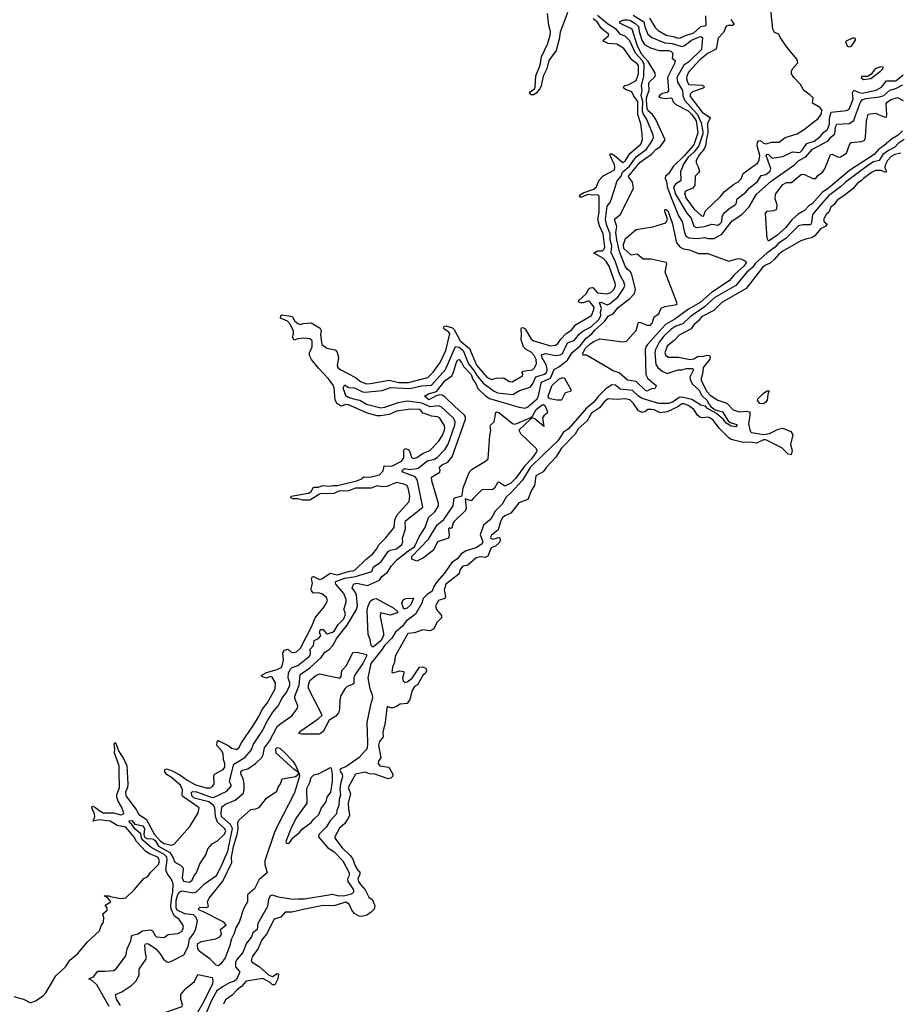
# Model space of a CAD drawing. Extents: x 1966327 to 2147849, y 395140 to 552178.
# Tile 226 of 256: x 2045185 to 2052501, y 509544 to 517724. Entities that reach past the tile are written whole.
import ezdxf

# ---------------------------------------------------------------- set-up
doc = ezdxf.new("R2010")
doc.units = 0

msp = doc.modelspace()

# ---------------------------------------------------------------- linework, layer by layer
at = {"layer": '0CON20XD'}
for points in [[(2045928.7, 509525), (2045826.6, 509706.6), (2045789.5, 509739.5), (2045758.8, 509755), (2045798.2, 509771.8), (2045835, 509819.6), (2045892.3, 509817.7), (2045965, 509824.4), (2045985, 509838.1), (2046067.3, 509945), (2046076.8, 510005), (2046108.9, 510071.1), (2046112.4, 510107.6), (2046122.5, 510117.5), (2046165, 510129.8), (2046205, 510154.8), (2046272, 510162), (2046286.7, 510155), (2046309.3, 510115), (2046321.9, 510105), (2046385, 510100), (2046417.6, 510122.4), (2046497.3, 510132.7), (2046535, 510151.8), (2046546.3, 510185), (2046539, 510205), (2046508.9, 510248.9), (2046469.1, 510279.1), (2046442.6, 510335), (2046439.4, 510365), (2046448, 510438), (2046458.2, 510475), (2046460.7, 510545), (2046443.7, 510585), (2046410, 510630), (2046399.6, 510659.6), (2046409.4, 510745), (2046406.3, 510766.3), (2046381.2, 510791.2), (2046276.2, 510845), (2046210.8, 510905), (2046195.3, 510925), (2046190.1, 510960.1), (2046145, 510999.1), (2046117.5, 511037.5), (2046096.2, 511055), (2046095, 511067.1), (2046115, 511071.8), (2046140.9, 511040.9), (2046208.8, 511025), (2046222, 511005), (2046215.2, 510955), (2046222.6, 510932.6), (2046245, 510919.6), (2046275, 510922.4), (2046295, 510916.4), (2046309.2, 510905), (2046337.3, 510857.3), (2046431.7, 510805), (2046460.5, 510760.5), (2046473.3, 510725), (2046520.8, 510700.8), (2046540, 510680), (2046543.3, 510665), (2046534.9, 510595), (2046545, 510566.1), (2046595, 510558.1), (2046618.8, 510575), (2046635.4, 510615), (2046652.8, 510637.2), (2046679.8, 510710.2), (2046730.5, 510785), (2046748.1, 510835), (2046784.5, 510875.5), (2046827.4, 510902.6), (2046885, 510957.1), (2046896.3, 510985), (2046885.3, 511005), (2046827.6, 511057.6), (2046812.7, 511105), (2046805.7, 511175), (2046794.4, 511195), (2046756.1, 511226.1), (2046635, 511256.8), (2046614.5, 511275), (2046612.1, 511305), (2046625, 511311.5), (2046652.1, 511307.9), (2046775, 511264.2), (2046795, 511262.6), (2046904.3, 511315.7), (2046941.6, 511355), (2046942.8, 511365), (2046928.3, 511398.3), (2046962.4, 511537.6), (2047055, 511593.1), (2047106.7, 511655), (2047127.1, 511705), (2047198.1, 511811.9), (2047245.7, 511905), (2047288.8, 511971.2), (2047335.1, 512024.9), (2047361.3, 512085), (2047401.9, 512135), (2047429.4, 512195), (2047429.3, 512215), (2047415.3, 512255.3), (2047418.8, 512295), (2047430.4, 512325), (2047447.8, 512342.2), (2047495, 512358), (2047593.4, 512435), (2047600.6, 512455), (2047598, 512495), (2047625.4, 512525), (2047631.8, 512565), (2047666.4, 512583.6), (2047685.8, 512605), (2047676.2, 512635), (2047685, 512657.7), (2047705, 512658.8), (2047729.3, 512629.3), (2047742.7, 512622.7), (2047784, 512635), (2047797.9, 512645), (2047829.6, 512700.4), (2047877.4, 512745), (2047892.2, 512785), (2047882.1, 512812.1), (2047877.8, 512825), (2047895.9, 512885), (2047896, 512906), (2047876.8, 512956.8), (2047812.2, 513035), (2047808.3, 513045), (2047812.4, 513055), (2047885, 513083.4), (2047975, 513097.2), (2048110.5, 513139.5), (2048125, 513178.5), (2048183.8, 513216.2), (2048245.4, 513305), (2048265, 513315.7), (2048315, 513328.1), (2048358.2, 513365), (2048367.9, 513385), (2048365.9, 513415), (2048390.3, 513495), (2048385.8, 513545), (2048390.6, 513559.4), (2048534.6, 513675), (2048485.8, 513905), (2048468.6, 513928.6), (2048427, 513943), (2048368.6, 513965), (2048360.6, 513975), (2048366.9, 513985), (2048385, 513993.8), (2048425, 513987.2), (2048495, 513997.6), (2048575, 514062.4), (2048625, 514071.3), (2048653.3, 514086.7), (2048720.5, 514155), (2048744, 514196), (2048800.4, 514355), (2048802.2, 514385), (2048786.9, 514415), (2048685, 514506.2), (2048665, 514515.7), (2048595, 514506.4), (2048525, 514538.1), (2048406.1, 514553.9), (2048325, 514541.8), (2048215, 514502.1), (2048185, 514497.5), (2048065, 514525.9), (2048009.8, 514559.8), (2047983.2, 514566.8), (2047913.5, 514585), (2047895, 514599.6), (2047872.8, 514665), (2047885, 514691.2), (2047915, 514669.3), (2047965, 514665.9), (2048032.5, 514632.5), (2048055, 514628.4), (2048195, 514643.7), (2048265, 514668), (2048425, 514660.8), (2048522.4, 514682.4), (2048605, 514688), (2048721.1, 514818.9), (2048805, 515007.8), (2048835, 515003.3), (2048869.7, 514975), (2048913.9, 514865), (2048958.4, 514808.4), (2048984, 514764), (2049035, 514704.8), (2049126.7, 514636.7), (2049155, 514623.8), (2049281.2, 514608.8), (2049336.2, 514643.8), (2049425, 514670.6), (2049445, 514696.1), (2049473.2, 514756.8), (2049545, 514778.6), (2049562.8, 514795), (2049566.3, 514815), (2049560.6, 514850.6), (2049524.6, 514915), (2049520.6, 514935), (2049525, 514943.1), (2049555, 514949.5), (2049635, 514933.8), (2049675, 514940.3), (2049695, 514951.7), (2049735, 515039.5), (2049792.2, 515057.8), (2049835.2, 515115), (2049863.3, 515136.7), (2049935, 515175.1), (2049997.9, 515235), (2050012.8, 515265), (2050008.9, 515295), (2050017.3, 515325), (2050002.7, 515375), (2050015, 515377.5), (2050065, 515356.1), (2050085, 515363.9), (2050155, 515417.9), (2050205, 515493.3), (2050211, 515515), (2050204.4, 515545), (2050169.7, 515605), (2050135, 515711.8), (2050100, 515790), (2050105.4, 515845), (2050091.1, 515895), (2050089.5, 515945), (2050063.3, 516013.3), (2050052, 516065), (2050064.8, 516175), (2050087.7, 516202.3), (2050102.4, 516235), (2050147.2, 516385), (2050180.5, 516425), (2050193.2, 516456.8), (2050251.8, 516508.2), (2050306, 516585), (2050392.4, 516647.6), (2050435, 516708.6), (2050449.5, 516745), (2050448.7, 516765), (2050395.1, 516895.1), (2050364.2, 516944.2), (2050358.8, 516965), (2050362.1, 517045), (2050348.1, 517095), (2050357, 517135), (2050350.4, 517175), (2050370.1, 517255), (2050372.4, 517355), (2050356.6, 517385), (2050300.6, 517445), (2050255, 517548.2), (2050215, 517586.8), (2050175, 517600.9), (2050143.4, 517643.4), (2050068.8, 517688.8), (2049985, 517757.5)], [(2049735.7, 517785), (2049675, 517619.4), (2049667.5, 517562.5), (2049642, 517468), (2049580.6, 517385), (2049564.2, 517315.8), (2049532.8, 517255), (2049516.4, 517175), (2049505, 517149.4), (2049476.5, 517113.5), (2049455, 517098.5), (2049435, 517098.9), (2049420.6, 517115), (2049424.4, 517125), (2049460.4, 517149.6), (2049467.8, 517162.3), (2049472.3, 517257.7), (2049508.4, 517345), (2049519.2, 517415), (2049568.6, 517521.4), (2049591.9, 517595), (2049593.9, 517625), (2049581.6, 517675), (2049570.9, 517775)], [(2050281.8, 517761.8), (2050368.9, 517705), (2050377.8, 517665), (2050404.6, 517604.6), (2050435.3, 517574.7), (2050545, 517532.2), (2050605, 517525.7), (2050685, 517500.3), (2050705, 517506.1), (2050765, 517553.1), (2050825, 517579.6), (2050845, 517583.8), (2050858.5, 517575), (2050848.4, 517475), (2050745.1, 517374.9), (2050703.4, 517346.6), (2050644.8, 517244.8), (2050650.8, 517205), (2050692.3, 517135), (2050693.9, 517093.9), (2050707.5, 517055), (2050815.2, 516935.2), (2050846.5, 516866.5), (2050860, 516795), (2050859.3, 516775), (2050826.1, 516675), (2050786.6, 516623.4), (2050738.7, 516581.3), (2050695.3, 516515), (2050692.7, 516495), (2050674.7, 516465), (2050676.9, 516385), (2050635, 516360.4), (2050617.5, 516335), (2050632.2, 516275), (2050727.4, 516117.4), (2050764.3, 516075), (2050785, 516008.5), (2050805, 515998.4), (2050875, 516005.7), (2050935, 516025.3), (2050985, 516016.9), (2051005, 516029.3), (2051017, 516045), (2051021.7, 516085), (2051034, 516116), (2051088.5, 516161.5), (2051129.6, 516185), (2051137.4, 516195), (2051146.2, 516235), (2051218.4, 516291.6), (2051244.4, 516325.6), (2051315, 516379.5), (2051345, 516430.6), (2051385, 516437.8), (2051420.8, 516465), (2051425, 516488), (2051402.7, 516547.3), (2051386.2, 516595), (2051393.4, 516606.6), (2051405, 516603.6), (2051435, 516574.7), (2051525, 516587.8), (2051605, 516627.3), (2051665, 516621.6), (2051685, 516639.2), (2051723.5, 516696.5), (2051785, 516714.8), (2051835, 516752.3), (2051865, 516789.5), (2051892.3, 516807.7), (2051900.1, 516819.9), (2051912.2, 516855), (2051914, 516905), (2051925.5, 516954.5), (2052055, 516968.2), (2052075, 516981.5), (2052109.1, 517065), (2052103.5, 517115), (2052115, 517138.1), (2052157.9, 517117.9), (2052185, 517112.8), (2052300.2, 517139.8), (2052345, 517164.3), (2052385, 517215.2), (2052465, 517215.6), (2052525.3, 517264.7)], [(2050417.3, 517737.3), (2050465, 517660.4), (2050487.8, 517635), (2050555, 517595.2), (2050615, 517583.2), (2050655, 517571.7), (2050675, 517573.5), (2050709.1, 517590.9), (2050784.6, 517615), (2050845, 517667.1), (2050886.7, 517675), (2050884.4, 517755)], [(2051092.9, 517725), (2051121.1, 517685), (2051106.7, 517675), (2051073.1, 517676.9), (2051055, 517668.8), (2051031.7, 517618.3), (2050988.8, 517571.2), (2050971.6, 517478.4), (2050905, 517446.6), (2050835, 517390), (2050742.4, 517287.6), (2050726.3, 517255), (2050723.6, 517235), (2050731.9, 517205), (2050745, 517185.3), (2050855, 517179.6), (2050867.1, 517175), (2050872.9, 517165), (2050864, 517155), (2050774.6, 517125), (2050754, 517105), (2050753.8, 517085), (2050855, 516954.8), (2050916.5, 516915), (2050920.9, 516905), (2050898.4, 516865), (2050903.1, 516785), (2050889.6, 516735), (2050883.4, 516676.6), (2050868.4, 516645), (2050833.5, 516605), (2050805.4, 516555), (2050805.5, 516535), (2050822.6, 516502.6), (2050831.9, 516465), (2050825, 516450.9), (2050796.1, 516423.9), (2050794.6, 516345), (2050778.1, 516325), (2050715, 516298.2), (2050706.8, 516285), (2050719.3, 516245), (2050785, 516153.7), (2050849.4, 516095), (2050865, 516092.5), (2050883.5, 516135), (2051005.8, 516254.2), (2051036.7, 516295), (2051115.4, 516354.6), (2051155, 516375.5), (2051178.5, 516401.5), (2051194.8, 516445.2), (2051316.4, 516535), (2051329.3, 516560.7), (2051332.8, 516595), (2051311.9, 516675), (2051313.3, 516705), (2051321.9, 516718.1), (2051340.2, 516720.2), (2051365, 516698.7), (2051385, 516693.1), (2051433.1, 516706.9), (2051494.2, 516705.8), (2051545, 516745.2), (2051643.5, 516776.5), (2051705, 516813.8), (2051818.3, 516901.7), (2051845, 516940.8), (2051848.8, 516975), (2051833.4, 516995), (2051771.5, 517031.5), (2051778.1, 517075), (2051748.9, 517098.9), (2051698.5, 517135), (2051672.3, 517185), (2051615, 517243.3), (2051595.6, 517275), (2051596.1, 517295), (2051605.2, 517315), (2051650, 517365), (2051643, 517393), (2051556.9, 517495), (2051505, 517573.8), (2051492.6, 517602.6), (2051455, 517617.8), (2051441.8, 517645), (2051425.5, 517805)], [(2046239.1, 509935), (2046229.6, 509965), (2046224, 510035), (2046228.9, 510045), (2046240.3, 510049.7), (2046255, 510046.8), (2046314.4, 510005), (2046350, 509965), (2046378.2, 509918.2), (2046406.1, 509896.1), (2046424.7, 509894.7), (2046445, 509902.1), (2046548.6, 509955), (2046585.3, 510025), (2046595.9, 510085), (2046630.8, 510135), (2046648, 510172), (2046662.4, 510235), (2046651.4, 510265), (2046627.7, 510287.7), (2046556.1, 510296.1), (2046492.2, 510325), (2046483.3, 510345), (2046485.1, 510404.9), (2046498.7, 510455), (2046515, 510478.9), (2046535, 510486.4), (2046625, 510468.7), (2046652.9, 510477.1), (2046721.1, 510545), (2046819.5, 510615), (2046857.4, 510687.4), (2046914.9, 510815), (2046951.5, 511005), (2046936.8, 511036.8), (2046862, 511105), (2046857.1, 511125), (2046864.4, 511185.6), (2046895, 511205.5), (2046975, 511238.5), (2047041.8, 511295), (2047050.3, 511325), (2047050.7, 511375), (2047040.9, 511420.9), (2047021.4, 511455), (2047022.1, 511477.9), (2047035, 511489.2), (2047079.3, 511500.7), (2047145, 511545.4), (2047195, 511593.3), (2047207.1, 511615), (2047219.7, 511675), (2047260.5, 511729.5), (2047325, 511850.4), (2047345, 511871.5), (2047445, 511938.9), (2047474.6, 511975.4), (2047493.1, 512005), (2047496.4, 512023.6), (2047470.7, 512085), (2047470.5, 512105), (2047505.6, 512195), (2047515.3, 512285), (2047595, 512339), (2047688.9, 512425), (2047719.8, 512470.2), (2047755, 512492.4), (2047787.4, 512525), (2047819.4, 512585), (2047905.7, 512694.3), (2047983.5, 512825), (2047992.1, 512855), (2047982.4, 512945), (2047975.8, 512965), (2047948.1, 513005), (2047953.8, 513026.2), (2047963.6, 513036.4), (2047985, 513041.6), (2048075, 513023.7), (2048173.7, 513066.3), (2048193.4, 513096.6), (2048240.9, 513135), (2048274.8, 513185.2), (2048316.9, 513235), (2048410.4, 513309.6), (2048464.8, 513345), (2048507.1, 513432.9), (2048554.3, 513505.7), (2048582.3, 513587.7), (2048633.4, 513635), (2048664, 513685), (2048663.3, 513705), (2048607.5, 513892.5), (2048606.6, 513923.4), (2048676, 513965), (2048679.2, 513985), (2048671.2, 513995), (2048672, 514005), (2048693.9, 514025), (2048741, 514049), (2048777, 514093), (2048888.4, 514405), (2048888.1, 514425), (2048879.1, 514439.1), (2048799.3, 514510.7), (2048719, 514589), (2048693.8, 514603.8), (2048675, 514606.7), (2048645, 514599.3), (2048585, 514565.3), (2048548, 514595), (2048581.4, 514615), (2048646.4, 514633.6), (2048718.4, 514725), (2048774.1, 514765), (2048789.6, 514795), (2048815, 514879.4), (2048825, 514898.5), (2048835, 514901.2), (2048855, 514876.6), (2048871.5, 514841.5), (2048935, 514777), (2048948.3, 514735), (2048975, 514701.6), (2048990.8, 514660.8), (2049055, 514598.4), (2049086.6, 514576.6), (2049335, 514505.2), (2049385, 514497.3), (2049405, 514507.1), (2049485, 514574.6), (2049495.7, 514595), (2049502.1, 514637.9), (2049516.3, 514705), (2049525.4, 514715), (2049594.1, 514745.9), (2049625, 514818.4), (2049665, 514839.2), (2049736.6, 514895), (2049775, 514959.3), (2049841.9, 515015), (2049891.5, 515078.5), (2049938.4, 515115), (2049963.3, 515145), (2050043.1, 515216.9), (2050075, 515260.5), (2050115, 515281.1), (2050158.2, 515331.8), (2050255, 515408.5), (2050291.5, 515448.5), (2050300.6, 515485), (2050270.3, 515605), (2050259.2, 515629.2), (2050230.6, 515650.6), (2050215, 515675.5), (2050167.6, 515797.6), (2050144.7, 515894.7), (2050137.7, 515955), (2050146.1, 516006.1), (2050129.2, 516055), (2050129.4, 516070.6), (2050176.9, 516105), (2050285.5, 516324.5), (2050275.7, 516375), (2050244.5, 516414.5), (2050243.8, 516425), (2050340.6, 516539.4), (2050435, 516607.8), (2050471.7, 516648.3), (2050505, 516667.3), (2050548.4, 516725), (2050470.9, 516895), (2050442, 516935), (2050405.8, 516965.8), (2050397.6, 516985), (2050391.3, 517055), (2050394, 517086), (2050413.8, 517135), (2050411.4, 517195), (2050415, 517205.4), (2050461.8, 517248.2), (2050467.4, 517265), (2050460.5, 517285), (2050406.2, 517376.2), (2050354.2, 517435), (2050317.2, 517505), (2050274.4, 517644.4), (2050175, 517691), (2050170, 517695), (2050171.5, 517708.5), (2050205, 517722.9), (2050235, 517723.9), (2050255, 517718.8), (2050294, 517695), (2050326.7, 517666.7), (2050331.1, 517625), (2050353.8, 517553.8), (2050375, 517516.8), (2050425, 517490.3), (2050497.9, 517467.9), (2050575, 517467.4), (2050595, 517461.8), (2050610.6, 517445), (2050606.7, 517405), (2050630, 517385), (2050625, 517360), (2050566.3, 517245), (2050575.4, 517134.6), (2050565, 517119.4), (2050525, 517112.1), (2050500, 517095), (2050494, 517085), (2050508.7, 517078.7), (2050545, 517068.8), (2050593.4, 517073.4), (2050605, 517068.2), (2050615, 517040.8), (2050635, 517020), (2050737.9, 516967.9), (2050769.8, 516935), (2050804.5, 516885), (2050818.9, 516785), (2050786.1, 516685), (2050705, 516593.8), (2050612.6, 516505), (2050575.7, 516444.3), (2050551.2, 516425), (2050546.9, 516406.9), (2050558.5, 516378.5), (2050562.7, 516335), (2050590.3, 516260.3), (2050659.2, 516095), (2050688.2, 516048.2), (2050707, 515955), (2050719, 515929), (2050745, 515911.9), (2050815, 515905.7), (2050874.1, 515914.1), (2050905, 515906.9), (2050955, 515907.3), (2051018.8, 515941.2), (2051105, 516052.9), (2051184.7, 516105), (2051245, 516168.4), (2051307, 516273), (2051426.9, 516383.1), (2051625, 516519.8), (2051658.2, 516555), (2051715.4, 516584.6), (2051772.1, 516647.9), (2051902.9, 516717.2), (2051925, 516747.4), (2051957.4, 516775), (2051961.6, 516835), (2051974.1, 516855), (2052075, 516862.3), (2052114.2, 516885.8), (2052127.6, 516927.6), (2052170.7, 517039.3), (2052183, 517057), (2052215, 517068.2), (2052327.3, 517082.7), (2052365, 517094.5), (2052415, 517138.6), (2052465, 517151.7), (2052518.2, 517181.8)], [(2050255, 516612.7), (2050345, 516689.7), (2050357.8, 516725), (2050356.5, 516775), (2050345, 516858.6), (2050319.5, 516935), (2050321.2, 517045), (2050287.6, 517087.6), (2050270.5, 517125), (2050217.1, 517145), (2050204, 517155), (2050202, 517165), (2050213.2, 517176.8), (2050245, 517186.5), (2050305, 517220), (2050324.4, 517275), (2050325, 517343.1), (2050315, 517357.8), (2050269.6, 517389.6), (2050205, 517484.7), (2050145, 517521.4), (2050075, 517527.5), (2050036, 517545), (2050032, 517555), (2050075, 517587.1), (2050080.5, 517595), (2050077.7, 517605), (2050019.7, 517649.7), (2049981.3, 517705), (2049950.1, 517730.1)], [(2052075, 517498.2), (2052095, 517504.4), (2052130, 517555), (2052130, 517565), (2052121.7, 517571.7), (2052105, 517570), (2052046.7, 517543.3), (2052060.6, 517505), (2052075, 517498.2)], [(2052195, 517227.5), (2052255, 517234.5), (2052336.9, 517295), (2052356, 517315), (2052358.3, 517328.3), (2052335, 517333.1), (2052293.4, 517316.6), (2052257.8, 517272.2), (2052227.1, 517252.9), (2052177.5, 517252.5), (2052175, 517240), (2052195, 517227.5)], [(2051405, 515884.5), (2051395.7, 515905), (2051380, 516115), (2051395, 516133.8), (2051451.2, 516138.8), (2051475, 516150), (2051477.5, 516185), (2051462.5, 516235), (2051464, 516275), (2051524.6, 516355), (2051555, 516372.2), (2051597.7, 516372.3), (2051680, 516440), (2051705, 516436.5), (2051775, 516405.4), (2051798.8, 516405), (2051815, 516428.8), (2051854.2, 516455.8), (2051874.2, 516485.8), (2051920, 516605), (2051935, 516606.9), (2051985, 516583.1), (2052004.3, 516585.7), (2052054.3, 516615.7), (2052078, 516685), (2052093.3, 516705), (2052178, 516712), (2052205, 516722.9), (2052212.8, 516747.2), (2052221.4, 516885), (2052235, 516938), (2052295, 516946), (2052339.2, 516929.2), (2052366.1, 516916.1), (2052385.6, 516914.4), (2052390, 516935), (2052382.6, 517025), (2052395, 517041.9), (2052425, 517061.8), (2052477.4, 517077.4), (2052525, 517053.8)], [(2052519.7, 516800.3), (2052483.7, 516765), (2052427.5, 516732.5), (2052363.7, 516675), (2052321.8, 516648.2), (2052285, 516604.8), (2052079.5, 516470.5), (2051905, 516323.9), (2051852, 516288), (2051768.3, 516195), (2051742, 516178), (2051705, 516139.2), (2051651.7, 516108.3), (2051599, 516061), (2051545.7, 515994.3), (2051475, 515931.6), (2051405, 515884.5)], [(2052532, 516728), (2052481.9, 516695), (2052455.9, 516665), (2052402.5, 516637.5), (2052356.9, 516603.1), (2052326.1, 516553.9), (2052278, 516542), (2052240.7, 516519.3), (2052045, 516374.8), (2052005, 516335.3), (2051905, 516261.8), (2051847.3, 516192.7), (2051771.8, 516105), (2051763.6, 516035), (2051755, 516018.5), (2051690.6, 516019.4), (2051655, 516012.5), (2051550, 515905), (2051486, 515864), (2051461.5, 515835), (2051392, 515785), (2051298.3, 515701.7), (2051272, 515665), (2051225, 515625.2), (2051134.4, 515515.6), (2050959.2, 515415), (2050875, 515339.4), (2050754.7, 515255), (2050695, 515198.1), (2050635, 515179), (2050595, 515150.4), (2050535, 515095.9), (2050498.5, 515045), (2050466.5, 514985), (2050461.2, 514955), (2050468.5, 514858.5), (2050486.2, 514835), (2050523.5, 514805), (2050565, 514785.3), (2050655, 514815.8), (2050685, 514815.8), (2050723.7, 514826.3), (2050777.5, 514825), (2050781.5, 514815), (2050753.3, 514755), (2050759, 514725), (2050773.9, 514695), (2050827.6, 514647.6), (2050852, 514602), (2050895, 514561.1), (2050909.5, 514529.5), (2050928.3, 514508.3), (2050963.1, 514483.1), (2051025, 514464.6), (2051070.8, 514390.8), (2051088.5, 514378.5), (2051141.7, 514361.7), (2051143.8, 514355), (2051135, 514342.5), (2051095, 514346.9), (2051055, 514371.2), (2051031.5, 514401.5), (2050972.8, 514452.8), (2050900.4, 514495), (2050882.2, 514512.3), (2050845, 514522.7), (2050768.5, 514568.5), (2050685, 514588), (2050664.1, 514585), (2050615, 514549), (2050575, 514533.9), (2050495, 514534.5), (2050357.1, 514577.1), (2050327.1, 514595), (2050275, 514642.7), (2050174.8, 514654.8), (2050135, 514686.7), (2050105, 514691.2), (2050055, 514657.5), (2049993.2, 514596.8), (2049955, 514546.6), (2049892.5, 514497.5), (2049745, 514325.4), (2049701.8, 514298.2), (2049655, 514226.4), (2049532.4, 514107.6), (2049425, 514003.8), (2049362.9, 513897.1), (2049267.7, 513795), (2049225, 513757.7), (2049191.7, 513698.3), (2049135, 513641.3), (2049100, 513575), (2049037.1, 513525), (2049011, 513445), (2049031.9, 513385), (2049025, 513366.4), (2048974.7, 513335.2), (2048895, 513312.3), (2048851.8, 513285), (2048822.8, 513245), (2048775.2, 513215), (2048714.3, 513125), (2048652.5, 513057.5), (2048625.6, 513014.4), (2048612.7, 512975), (2048568, 512945), (2048537.1, 512915), (2048524.8, 512875), (2048472.2, 512785), (2048395, 512726), (2048364.3, 512685.7), (2048306.1, 512635), (2048275, 512584.7), (2048215.3, 512525), (2048191.7, 512485), (2048100.8, 512375), (2048076.1, 512255), (2048093.7, 512163.6), (2048114, 512115), (2048116, 512086), (2048098.7, 512031.3), (2048067.5, 511885), (2048074.1, 511715), (2048070.6, 511669.4), (2048005.2, 511594.8), (2047895, 511516.6), (2047850, 511500), (2047845.7, 511485), (2047850, 511475), (2047863.3, 511455), (2047866.9, 511435), (2047850, 511375), (2047844.6, 511325), (2047849.2, 511285), (2047837.9, 511245), (2047835.4, 511195.4), (2047819.1, 511155), (2047816.5, 511125), (2047763.4, 511066.6), (2047730.4, 511015), (2047671.2, 510955), (2047666.9, 510935), (2047745, 510843.3), (2047795, 510813.6), (2047869.6, 510735), (2047921.7, 510635), (2047922.6, 510615), (2047908.4, 510585), (2047909.5, 510565), (2047956.7, 510495), (2047958.8, 510475), (2047941.8, 510458.2), (2047875, 510442.9), (2047825, 510443.8), (2047785, 510457), (2047551.9, 510418.1), (2047498.4, 510418.4), (2047455, 510414.2), (2047335, 510432.5), (2047285, 510449.6), (2047266.2, 510443.8), (2047250.9, 510415), (2047244.6, 510355), (2047161.8, 510215), (2047157.1, 510165), (2047121.7, 510138.3), (2047110.8, 510105), (2047068.5, 510051.5), (2047039.1, 509975), (2046991, 509919), (2046977.9, 509895), (2046976.5, 509855), (2047010, 509815), (2047012, 509805), (2046985, 509750.8), (2046970.4, 509735), (2046929, 509721), (2046870.3, 509689.7), (2046822.9, 509655), (2046775, 509568.8), (2046722.9, 509445)], [(2045135, 509607.1), (2045215, 509585.6), (2045275, 509557.1), (2045315, 509571.5), (2045379.5, 509615), (2045401.1, 509638.9), (2045485, 509780.8), (2045566, 509854), (2045600.8, 509909.2), (2045668.9, 509965), (2045746.5, 510063.5), (2045847.8, 510155), (2045862.7, 510195), (2045881.9, 510225), (2045883.7, 510265), (2045876, 510295), (2045910, 510325), (2045910, 510345), (2045893.3, 510366.7), (2045942.5, 510395), (2045917.5, 510427.5), (2045887.5, 510445), (2045924.5, 510445.5), (2045938.2, 510438.2), (2046022.8, 510422.8), (2046065, 510429), (2046135.6, 510495), (2046215, 510587.5), (2046247.8, 510605), (2046271.9, 510638.1), (2046339.1, 510705), (2046347.4, 510735), (2046333.6, 510765), (2046262.7, 510792.7), (2046233, 510813), (2046156, 510896), (2046135, 510931.3), (2046065, 511016.6), (2045995, 511029.1), (2045935, 511065.8), (2045845, 511077.3), (2045794.2, 511065), (2045810, 511105), (2045807.4, 511125), (2045784.1, 511175), (2045784.4, 511185.6), (2045791.2, 511188.8), (2045815, 511179.7), (2045844.1, 511154.1), (2045878, 511135), (2045965, 511133.7), (2046025, 511116.8), (2046047.5, 511125), (2046049.3, 511135), (2046031.2, 511185), (2046002.4, 511232.4), (2045991, 511265), (2045992.4, 511285), (2046014.1, 511345), (2046009.6, 511475), (2046011.6, 511525), (2045972.6, 511632.6), (2045974.6, 511665), (2045968.1, 511705), (2045975, 511717.5), (2045985, 511705.7), (2046008, 511645), (2046047.3, 511585), (2046074.1, 511524.1), (2046083.3, 511375), (2046079.5, 511345), (2046064.2, 511305), (2046066.8, 511275), (2046151.7, 511161.7), (2046175, 511120.8), (2046235, 511081.3), (2046305.7, 510955), (2046355, 510898.5), (2046385, 510879), (2046445, 510864.4), (2046467.6, 510875), (2046597.8, 511022.2), (2046666.9, 511135), (2046674.7, 511175), (2046541.3, 511271.3), (2046535.2, 511285.2), (2046536.7, 511325), (2046521.3, 511365), (2046446.9, 511426.9), (2046408.8, 511448.8), (2046391.5, 511475), (2046390.6, 511495), (2046405, 511500.9), (2046445.9, 511485.9), (2046515, 511450.2), (2046576.9, 511405), (2046645, 511366.5), (2046735, 511343.1), (2046766.7, 511343.3), (2046786, 511354), (2046799.7, 511375), (2046798.5, 511445), (2046804.4, 511455), (2046875, 511493.8), (2046888.8, 511515), (2046887.6, 511545), (2046877.3, 511577.3), (2046876.2, 511626.2), (2046861.7, 511651.7), (2046823.3, 511695), (2046825, 511727.2), (2046835, 511734.8), (2046845, 511731), (2046921.6, 511691.6), (2046945, 511671.6), (2046985, 511660.9), (2047005, 511673.3), (2047031.2, 511721.2), (2047122.4, 511855), (2047171.4, 511935), (2047197.8, 511992.2), (2047240.2, 512045), (2047307.6, 512165), (2047309.5, 512215), (2047281.3, 512261.3), (2047265, 512267.1), (2047235, 512254.4), (2047202.5, 512265), (2047190.9, 512275), (2047235, 512300), (2047325, 512325.3), (2047361.5, 512345), (2047377.2, 512402.8), (2047371.3, 512465), (2047385, 512486.5), (2047413.5, 512493.5), (2047440.3, 512470.3), (2047465, 512466.3), (2047485, 512473.2), (2047516.4, 512503.6), (2047612.4, 512685), (2047640.6, 512755), (2047715.2, 512844.8), (2047743.1, 512895), (2047733.9, 512923.9), (2047695, 512954.6), (2047665, 512962.2), (2047625, 512958.8), (2047608.3, 512978.3), (2047606, 512995), (2047617.9, 513042.1), (2047609.3, 513075), (2047615, 513094.2), (2047625, 513096.7), (2047675, 513074), (2047695, 513079.4), (2047763.8, 513126.2), (2047825, 513112.7), (2047925, 513142), (2047955.6, 513145), (2047975, 513155.3), (2048059.6, 513240.4), (2048115, 513284.7), (2048148.2, 513325), (2048168.7, 513361.4), (2048224.7, 513415), (2048295, 513504.7), (2048302.1, 513567.9), (2048319.8, 513610.2), (2048419.4, 513720.6), (2048425.8, 513764.2), (2048412.9, 513835), (2048402.1, 513855), (2048375.9, 513865.9), (2048315, 513879.3), (2048234.4, 513845.6), (2048195, 513842.8), (2048155, 513849.9), (2048105, 513831.2), (2047975, 513832.2), (2047915, 513809.3), (2047835, 513807.4), (2047795, 513787.9), (2047744.1, 513784.1), (2047695, 513788.4), (2047675, 513781.9), (2047595, 513732.4), (2047535, 513732.6), (2047495, 513744.4), (2047455, 513741.9), (2047435, 513754.4), (2047438.9, 513765), (2047585, 513789), (2047605.8, 513804.2), (2047625, 513838.7), (2047665, 513840.6), (2047705, 513853.1), (2047755, 513847.3), (2047785.2, 513854.8), (2047826.3, 513853.7), (2047995, 513895.2), (2048025, 513909.7), (2048045, 513926.5), (2048095, 513922.3), (2048175, 513941.5), (2048205.7, 513975), (2048213.2, 514016.8), (2048275, 514014.7), (2048356, 514055), (2048377.3, 514085), (2048376.1, 514145), (2048385, 514161.5), (2048415, 514153.1), (2048426.2, 514135), (2048438.5, 514088.5), (2048455, 514077.4), (2048485, 514086.2), (2048537, 514123), (2048590.8, 514145), (2048665, 514219.6), (2048695, 514266.2), (2048714.4, 514315), (2048717.4, 514335), (2048712.1, 514355), (2048673.9, 514413.9), (2048655, 514424.8), (2048605, 514429.8), (2048565, 514447.8), (2048534.1, 514454.1), (2048521.3, 514475), (2048505.1, 514485.1), (2048435, 514488.2), (2048315, 514472.8), (2048255, 514444.4), (2048182.3, 514432.3), (2048155, 514433.4), (2048075, 514453.8), (2047915, 514525.2), (2047895, 514526.5), (2047855, 514512.5), (2047818.7, 514535), (2047806.6, 514565), (2047796.6, 514665), (2047788.8, 514688.8), (2047751.4, 514741.4), (2047667.5, 514827.5), (2047610.1, 514900.1), (2047593.1, 514933.1), (2047593.1, 514955), (2047613.3, 515005), (2047614.5, 515055), (2047595, 515071.2), (2047545, 515077.8), (2047495, 515071.9), (2047465, 515061.5), (2047451.2, 515085), (2047460.3, 515115), (2047459.5, 515135), (2047432.2, 515195), (2047408.5, 515218.5), (2047351.7, 515245), (2047352.8, 515265), (2047365, 515271.5), (2047435, 515261.9), (2047449.8, 515255), (2047469.5, 515219.5), (2047495, 515199), (2047515, 515192.8), (2047539.8, 515200.2), (2047605, 515204.1), (2047680.1, 515160.1), (2047689.6, 515145), (2047682.8, 515105), (2047695.3, 515025), (2047736.9, 514995), (2047805, 514982.2), (2047822.8, 514962.7), (2047834.6, 514915), (2047823.2, 514855), (2047828, 514835), (2047852.8, 514815), (2047975, 514750.7), (2048015, 514719.2), (2048065, 514699.3), (2048099.9, 514700.1), (2048255, 514729.1), (2048335, 514709), (2048415, 514708.9), (2048575, 514750.2), (2048619.8, 514795), (2048678.1, 514875), (2048725.8, 514974.2), (2048758.2, 515115), (2048748.6, 515128.6), (2048708.9, 515155), (2048705.3, 515165), (2048710.9, 515175), (2048725, 515179.4), (2048779.1, 515165), (2048795, 515151.1), (2048844.9, 515054.9), (2048920.8, 514990.8), (2048979.4, 514855), (2049065, 514754.8), (2049105, 514735.3), (2049144, 514746), (2049205, 514748.9), (2049255, 514718.8), (2049275, 514715.9), (2049363.3, 514765), (2049365.4, 514775), (2049356.9, 514795), (2049363.8, 514805), (2049443.9, 514816.1), (2049460.1, 514829.9), (2049479.4, 514865), (2049475, 514899.4), (2049459.6, 514935), (2049435, 514961.5), (2049392.6, 514982.6), (2049371.5, 515005), (2049350.5, 515065), (2049352.3, 515107.7), (2049350.5, 515149.5), (2049355, 515163.8), (2049365, 515165.6), (2049385.2, 515155.2), (2049435, 515070.9), (2049455, 515057.2), (2049594.4, 515015.6), (2049635, 515020.4), (2049655, 515033.6), (2049679.6, 515070.4), (2049724.4, 515115.6), (2049772.7, 515147.3), (2049802.4, 515187.6), (2049935, 515265.6), (2049955.5, 515315), (2049957.2, 515335), (2049925, 515376.2), (2049915, 515385.9), (2049905, 515386.6), (2049865, 515371.8), (2049845, 515370.9), (2049832.5, 515375), (2049827.1, 515385), (2049831.8, 515395), (2049890.2, 515445), (2049912.7, 515487.3), (2049925, 515496.7), (2049945, 515497.8), (2049985, 515455.2), (2050065, 515446.6), (2050095, 515456.6), (2050123.8, 515486.2), (2050135.2, 515515), (2050132.7, 515535), (2050080.7, 515675), (2050058, 515715), (2050035, 515739.7), (2049954.6, 515785), (2049985, 515803.5), (2050025.5, 515804.5), (2050037.5, 515815), (2050046, 515835), (2050031.4, 515945), (2050002, 516012), (2049989.2, 516065), (2049998.8, 516125), (2049999, 516259), (2049988.1, 516268.1), (2049945, 516264.7), (2049905, 516270.5), (2049845.9, 516245.9), (2049836, 516255), (2049837.5, 516265), (2049865, 516285.6), (2049955.6, 516315), (2049975.9, 516335), (2049999, 516391), (2050032.3, 516427.7), (2050125, 516475.5), (2050130.5, 516495), (2050126.8, 516516.8), (2050090.6, 516595), (2050091.7, 516608.3), (2050105, 516608.1), (2050125.8, 516595.8), (2050195, 516536.7), (2050215, 516548), (2050255, 516612.7)], [(2052505, 516615.6), (2052455, 516603.3), (2052425, 516586.2), (2052395, 516553.8), (2052374.4, 516515), (2052373.3, 516493.3), (2052385.9, 516465), (2052380, 516455), (2052341.3, 516471.3), (2052295, 516471.7), (2052262, 516455), (2052195, 516404.7), (2052175.8, 516384.2), (2052144.7, 516365), (2052108.3, 516321.7), (2052030.8, 516259.2), (2051977.3, 516225), (2051952.5, 516187.5), (2051924.5, 516165), (2051906.5, 516125), (2051884, 516105), (2051864.1, 516065), (2051867.1, 516045), (2051893.3, 516025), (2051875.7, 516005), (2051838.2, 515985), (2051791.1, 515928.9), (2051765, 515910.7), (2051725, 515904.6), (2051675, 515886.6), (2051525, 515799.8), (2051492.2, 515775), (2051456.8, 515733.2), (2051419.3, 515700.7), (2051375, 515681.4), (2051356, 515665), (2051220.4, 515489.6), (2051019.4, 515375), (2050951.4, 515308.6), (2050849.7, 515255), (2050821.8, 515218.2), (2050785, 515188.4), (2050764.5, 515155.5), (2050665, 515103.3), (2050625, 515060.7), (2050565, 515012.3), (2050545.3, 514955), (2050552.3, 514935), (2050575, 514921.1), (2050658.6, 514921.4), (2050755, 514901.8), (2050785, 514907.5), (2050821.5, 514928.5), (2050855, 514926.9), (2050895, 514938.1), (2050914.4, 514934.4), (2050921.4, 514921.4), (2050917.3, 514902.7), (2050863.4, 514835), (2050858.3, 514781.7), (2050845.3, 514745), (2050847.1, 514725), (2050893.5, 514635), (2050920.6, 514605), (2050985, 514562.1), (2051059, 514539), (2051111.2, 514481.2)], [(2050395, 514638), (2050385, 514643.1), (2050307.1, 514717.1), (2050235, 514729.7), (2050165, 514790.4), (2050116.6, 514806.6), (2049895, 514938.1), (2049865, 514937.5), (2049864.3, 514954.3), (2049885, 514994.7), (2049925, 515029.8), (2049955, 515051.5), (2050005, 515071.9), (2050195, 515047.5), (2050225.8, 515054.2), (2050307, 515143), (2050325, 515210), (2050345, 515207.5), (2050395, 515185.5), (2050425, 515185.8), (2050438.7, 515201.3), (2050455.6, 515254.4), (2050495, 515280), (2050515, 515326.2), (2050545, 515341.4), (2050643.3, 515356.7), (2050646.7, 515365), (2050622.3, 515432.3), (2050546.2, 515625), (2050560.8, 515695), (2050555.5, 515705.5), (2050430, 515735), (2050364.5, 515734.5), (2050315, 515775.4), (2050265, 515767.8), (2050205, 515824.3), (2050202.4, 515855), (2050217.5, 515905), (2050305, 515980), (2050445, 516003.8), (2050552.7, 516037.3), (2050567.8, 516067.8), (2050545, 516130), (2050545, 516146.7), (2050551.7, 516148.3), (2050568.8, 516135), (2050605, 516035.8), (2050640.3, 515870.3), (2050670.7, 515835), (2050699, 515819), (2050750.5, 515810.5), (2050825, 515782.4), (2050902, 515782), (2051075, 515716.9), (2051155, 515739.4), (2051175, 515737.5), (2051215, 515718.9), (2051220, 515705), (2051201.6, 515675), (2051123.5, 515606.5), (2051078.6, 515555), (2050932.9, 515457.1), (2050839, 515375), (2050741.7, 515318.3), (2050628, 515235), (2050549.3, 515190.7), (2050399.8, 515025), (2050386.1, 515005), (2050380.2, 514980.2), (2050387.2, 514777.3), (2050403.8, 514743.8), (2050471.4, 514685), (2050465, 514658.8), (2050435, 514657.5), (2050405, 514642), (2050395, 514638)], [(2049648.1, 514561.9), (2049592.7, 514572.7), (2049580.1, 514580.1), (2049576.1, 514595), (2049605, 514681.1), (2049665, 514737.3), (2049695, 514752.5), (2049710, 514745), (2049766.2, 514645), (2049760, 514635), (2049717.3, 514622.7), (2049685, 514564.2), (2049648.1, 514561.9)], [(2051365, 514532.5), (2051335, 514534.4), (2051315.8, 514564.2), (2051318.2, 514575), (2051365, 514621.2), (2051395, 514639.2), (2051411.7, 514641.7), (2051400.6, 514609.4), (2051395, 514562.5), (2051385, 514546.7), (2051365, 514532.5)], [(2051111.2, 514481.2), (2051162.8, 514467.2), (2051221.2, 514471.2), (2051250, 514465), (2051251.1, 514435), (2051238.9, 514365), (2051254.7, 514305), (2051265, 514293.3), (2051365, 514278.1), (2051415, 514287.3), (2051487.3, 514322.7), (2051525, 514331.1), (2051592.5, 514302.5), (2051607.1, 514275), (2051588.5, 514195), (2051603.6, 514145), (2051595, 514110), (2051570.6, 514115), (2051517, 514167), (2051385, 514233.8), (2051365, 514233.8), (2051305, 514204.4), (2051255, 514215.3), (2051195, 514211.1), (2051095, 514234.8), (2051075, 514248.6), (2050998.6, 514328.6), (2050945.9, 514395.9), (2050925, 514413.8), (2050905, 514421.2), (2050855, 514417.4), (2050835, 514422.6), (2050815, 514439.2), (2050786.7, 514486.7), (2050745, 514516.7), (2050705, 514533.7), (2050685, 514533.3), (2050651.5, 514508.5), (2050565, 514465.6), (2050505, 514458), (2050455, 514482.5), (2050433.8, 514486.2), (2050402.5, 514485), (2050377.5, 514465), (2050355, 514461.2), (2050324.5, 514474.5), (2050284.3, 514535), (2050255, 514566.4), (2050215, 514573.6), (2050145, 514567.1), (2050075, 514572.7), (2050044.7, 514555), (2050000.4, 514499.6), (2049935, 514454.6), (2049899.3, 514390.7), (2049825, 514325.3), (2049799.9, 514280.1), (2049685, 514164.1), (2049640.3, 514089.7), (2049562.5, 514007.5), (2049535, 513966.9), (2049472.9, 513935), (2049460.4, 513855), (2049435.4, 513815), (2049405, 513736.9), (2049331, 513709), (2049264.7, 513625.3), (2049215, 513602.9), (2049194.9, 513585.1), (2049179.6, 513555), (2049160.5, 513485), (2049105, 513441.4), (2049097.3, 513425), (2049098.9, 513415), (2049115, 513408.7), (2049165, 513420.6), (2049175, 513418), (2049175.3, 513394.7), (2049165.3, 513374.7), (2049139, 513351), (2049102.7, 513335), (2049075, 513266.9), (2049055, 513256.7), (2049015, 513261), (2048976.6, 513253.4), (2048908.1, 513191.9), (2048865, 513183.3), (2048843.3, 513155), (2048832.3, 513117.7), (2048723.8, 513033.8), (2048710.8, 512985), (2048721.9, 512935), (2048717.8, 512915), (2048665, 512898.1), (2048638.6, 512855), (2048647.7, 512825), (2048688.5, 512775), (2048688, 512755), (2048650, 512715), (2048625, 512662.5), (2048595, 512645.7), (2048535, 512655.6), (2048465, 512629.1), (2048410.6, 512625), (2048303.3, 512435), (2048298.1, 512385), (2048281.4, 512345), (2048275, 512300), (2048285, 512296.7), (2048344, 512314), (2048375, 512307.5), (2048376.7, 512295), (2048364.3, 512255), (2048370.9, 512230.9), (2048385, 512217.8), (2048405, 512222.1), (2048445, 512254.4), (2048506.7, 512343.3), (2048535, 512347.1), (2048560, 512335), (2048564.2, 512315), (2048555.6, 512294.4), (2048534.6, 512275.4), (2048490.9, 512199.1), (2048465, 512183.3), (2048445, 512152), (2048426.4, 512075), (2048405, 512042.2), (2048345, 512035.9), (2048315, 512016.8), (2048285, 512007.1), (2048265, 512006.7), (2048242.9, 512017.1), (2048233.5, 512006.5), (2048220, 511885), (2048200.6, 511805), (2048203, 511767), (2048175, 511725.8), (2048166.9, 511695), (2048185.3, 511595), (2048164.7, 511565), (2048162.2, 511545), (2048175.8, 511525.8), (2048250.4, 511515), (2048284.6, 511455), (2048283.1, 511436.9), (2048267.1, 511422.9), (2048245, 511415.8), (2048135, 511456.2), (2048089.7, 511459.7), (2048055, 511472.2), (2047975, 511456.9), (2047914.8, 511345), (2047931.6, 511295), (2047914, 511215), (2047917, 511167), (2047923.4, 511115), (2047917, 511095), (2047885, 511045.4), (2047842.8, 511007.2), (2047802, 510935), (2047802.2, 510925), (2047864.9, 510844.9), (2047931.2, 510781.2), (2047948.6, 510755), (2047971, 510695), (2047991.7, 510661.7), (2048010, 510645), (2048010.8, 510625), (2047994, 510585), (2047998.3, 510565), (2048015, 510537.6), (2048054.7, 510495), (2048085, 510433.8), (2048113.1, 510413.1), (2048134.2, 510365), (2048130, 510335), (2048105, 510308), (2048070, 510285), (2048025, 510272.5), (2048005, 510276.5), (2047965, 510299.1), (2047944.7, 510325), (2047920.6, 510375), (2047895, 510391.6), (2047795, 510361.1), (2047705, 510363.1), (2047553.3, 510335), (2047445, 510310.2), (2047390.8, 510309.2), (2047355, 510268.9), (2047299.8, 510250.2), (2047234.3, 510125), (2047195, 510078.1), (2047165, 510006.4), (2047115, 509937.5), (2047108.8, 509905), (2047116.2, 509895), (2047175, 509858.4), (2047255, 509786.4), (2047285, 509775.8), (2047325, 509799.2), (2047334.1, 509794.1), (2047329.7, 509755), (2047305, 509706.2), (2047285, 509705.2), (2047265, 509723.4), (2047205, 509758.1), (2047065, 509735.3), (2047028.3, 509691.7), (2046990, 509665), (2046950.1, 509619.9), (2046895, 509580.6), (2046876.6, 509543.4)], [(2048485, 513224), (2048441.3, 513241.3), (2048441.8, 513265), (2048581.4, 513408.6), (2048652, 513528), (2048709, 513571), (2048786.6, 513685), (2048795, 513748), (2048805, 513755.6), (2048861.7, 513768.3), (2048869.4, 513835), (2048922.4, 513967.6), (2048945, 513990.8), (2049055.8, 514055), (2049076, 514075), (2049089.3, 514270.7), (2049099.2, 514310.8), (2049093.6, 514345), (2049095.7, 514355), (2049127.6, 514382.4), (2049140.2, 514459.8), (2049145, 514465.7), (2049165, 514460.6), (2049277.7, 514367.7), (2049295, 514364.4), (2049315, 514369.6), (2049431.2, 514418.8), (2049445, 514430), (2049476.6, 514485), (2049525, 514523.1), (2049536.5, 514526.5), (2049547.9, 514517.9), (2049569.4, 514465), (2049566.5, 514453.5), (2049538.3, 514431.7), (2049529.5, 514415), (2049540, 514345), (2049465, 514406.7), (2049445, 514413.8), (2049431.2, 514408.8), (2049331.2, 514315), (2049345.7, 514285), (2049475, 514161.1), (2049481.6, 514145), (2049479, 514135), (2049435.6, 514075), (2049381.9, 514018.1), (2049305, 513912.8), (2049265, 513873.1), (2049215, 513847.7), (2049165, 513882.5), (2049153.9, 513876.1), (2049128.3, 513831.7), (2049115, 513820), (2049025, 513819.2), (2048953.3, 513746.7), (2048935, 513726), (2048885, 513742.5), (2048894.3, 513665), (2048889.2, 513645), (2048794, 513555), (2048785, 513542.5), (2048775, 513502.5), (2048765, 513497.5), (2048755, 513502.5), (2048747.5, 513495), (2048752.9, 513435), (2048746.2, 513415), (2048656.7, 513385), (2048623.9, 513316.1), (2048538.3, 513251.7), (2048485, 513224)], [(2048125, 512513.3), (2048115, 512514), (2048106, 512525), (2048096.7, 512575), (2048080.6, 512615), (2048072.1, 512812.1), (2048077.3, 512845), (2048098.8, 512895), (2048120.4, 512909.6), (2048145, 512913.9), (2048293.8, 512835), (2048327.5, 512805), (2048320, 512795), (2048263, 512777), (2048183, 512797), (2048179.6, 512765), (2048207.9, 512627.9), (2048206.9, 512605), (2048185, 512564.5), (2048125, 512513.3)], [(2048375, 512827.5), (2048358.8, 512875), (2048370, 512905), (2048393.9, 512916.1), (2048455, 512917.5), (2048435, 512863.5), (2048405, 512834.1), (2048375, 512827.5)], [(2047525, 511786.7), (2047502.5, 511792.5), (2047521.2, 511815), (2047665.3, 511914.7), (2047696.4, 511945), (2047585, 512168), (2047583, 512195), (2047595, 512233.5), (2047645, 512275.4), (2047675, 512288.1), (2047845, 512253.8), (2047854.3, 512265.7), (2047861.8, 512318.2), (2047900.9, 512359.1), (2047953.3, 512466.7), (2047985, 512470), (2048065, 512449.2), (2048065.7, 512435), (2048035, 512374.3), (2047972.8, 512285), (2047960.8, 512255), (2047959.9, 512210.1), (2047945, 512198.2), (2047905, 512183.2), (2047884.8, 512165.2), (2047850, 512105), (2047844, 512064), (2047842.4, 511997.6), (2047834.4, 511965), (2047811.9, 511938.1), (2047755.6, 511905), (2047705, 511808.8), (2047685, 511792.5), (2047675, 511787.5), (2047525, 511786.7)], [(2046835, 509863.1), (2046817.5, 509867.5), (2046765, 509920), (2046675.8, 509985), (2046664, 510005), (2046661.5, 510035), (2046665, 510047.5), (2046694, 510066), (2046815, 510088.7), (2046846.9, 510103.1), (2046860.6, 510125), (2046851.9, 510165), (2046900, 510205), (2046881.9, 510225), (2046705.4, 510315.4), (2046676, 510325), (2046667.8, 510335), (2046685, 510350), (2046735, 510348.8), (2046752.5, 510355), (2046743.9, 510393.9), (2046758.1, 510425), (2046873.2, 510566.8), (2046948.2, 510721.8), (2046945.5, 510765), (2046961.3, 510855), (2046992.4, 510955), (2046998.8, 511001.2), (2046997.6, 511055), (2047005, 511072.7), (2047105, 511163.3), (2047145, 511166.7), (2047175, 511180), (2047235, 511256.7), (2047320, 511315), (2047331.7, 511348.3), (2047351.2, 511375), (2047364.1, 511415.9), (2047475, 511436.7), (2047500, 511455), (2047500, 511470), (2047465, 511493.8), (2047315, 511630), (2047312.2, 511665), (2047325, 511677.7), (2047345, 511670.6), (2047385, 511635.6), (2047454.1, 511564.1), (2047480, 511525), (2047500, 511470), (2047507.5, 511465), (2047508, 511438), (2047468.3, 511301.7), (2047322.2, 511015), (2047298.8, 510965), (2047222.4, 510735), (2047221.6, 510705), (2047239.4, 510635), (2047175, 510579.4), (2047135, 510502.5), (2047076, 510454), (2047078.3, 510395), (2047044.4, 510335.6), (2047008.6, 510225), (2046981.6, 510178.4), (2046967.7, 510132.3), (2046943.1, 510086.9), (2046927.6, 510025), (2046891, 509929), (2046855, 509880.4), (2046835, 509863.1)], [(2047415, 510880.5), (2047425, 510885.8), (2047452.8, 510927.2), (2047508.3, 510971.7), (2047535, 511002.2), (2047606.7, 511053.3), (2047627.2, 511082.8), (2047668.5, 511121.5), (2047691.5, 511175), (2047730.8, 511225), (2047740, 511265), (2047769.6, 511305), (2047784.1, 511394.1), (2047784, 511455), (2047775, 511506.7), (2047765, 511508), (2047665.6, 511454.4), (2047625, 511447.5), (2047603.4, 511425), (2047591.4, 511385), (2047566.1, 511335), (2047569.3, 511215), (2047485, 511096.7), (2047442.2, 511015), (2047395, 510896.7), (2047401.1, 510881.1), (2047415, 510880.5)], [(2046022.7, 509535), (2045989, 509585), (2045979.5, 509625), (2046032.6, 509647.4), (2046116.4, 509703.6), (2046150.8, 509735), (2046176, 509785), (2046177.5, 509835), (2046232.7, 509915), (2046239.1, 509935)], [(2046575, 509410), (2046475.5, 509435.5), (2046400, 509465), (2046390, 509475), (2046533.9, 509526.1), (2046536.9, 509543.1), (2046524.4, 509585.6), (2046524, 509625), (2046564.3, 509675.7), (2046636.8, 509733.2), (2046665, 509790.8), (2046785, 509765.8), (2046790.4, 509745), (2046785.2, 509715), (2046716.5, 509573.5), (2046651.2, 509455), (2046605, 509414.1), (2046575, 509410)]]:
    msp.add_lwpolyline(points, dxfattribs=at)

doc.saveas('drawing.dxf')
